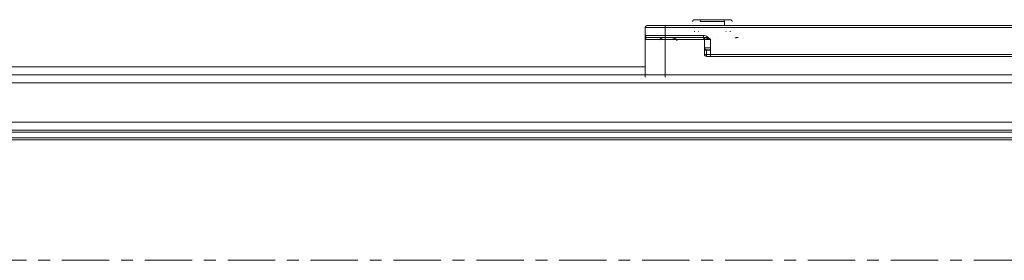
# Model space of a CAD drawing. Header units: millimetres. Extents: x -3388 to 301539, y -5590 to 54660.
# Tile 154 of 216: x 75865 to 76115, y 29700 to 29761. Entities that reach past the tile are written whole.
import ezdxf

# ---------------------------------------------------------------- set-up
doc = ezdxf.new("R2010")
doc.units = ezdxf.units.MM
doc.linetypes.add('stramienlijn', pattern=[21, 12, -3, 3, -3])
doc.layers.add('I-FURN', color=30, linetype='Continuous', lineweight=13)
doc.layers.add('S-GRID', color=1, linetype='Continuous', lineweight=9)

# ---------------------------------------------------------------- blocks, each defined once
blk = doc.blocks.new('300_82_oth_Cascando Whiteboard Round 20 - 4104___default_dwg_72_CADO_WH_D2_ME_WH_4104-19556229-4e verdieping - bouwdeel 3_ 4_ 5')
at = {"layer": 'I-FURN', "color": 8, "lineweight": 9}
blk.add_line((1186.5, 14.46), (1191, 14.46), dxfattribs=at)
at = {"layer": 'I-FURN', "color": 8, "lineweight": 9, "flags": 128}
for points in [[(10.75, -14.5), (18, -14.5), (1466, -14.5), (1476.75, -14.5)], [(1476.47, -14), (1466, -14), (18, -14), (11.53, -14)]]:
    blk.add_lwpolyline(points, dxfattribs=at)
at = {"layer": 'I-FURN', "color": 8, "lineweight": 9}
blk.add_arc((1186.5, 13.96), 0.5, 90, 180, dxfattribs=at)
blk = doc.blocks.new('300_82_oth_Cascando Whiteboard Round 20 - 4104___default_dwg_72cado_wh21AD191D793464E4B9ED8C6E3807C616E-19556230-4e verdieping - bouwdeel 3_ 4_ 5')
blk.add_blockref('300_82_oth_Cascando Whiteboard Round 20 - 4104___default_dwg_72_CADO_WH_D2_ME_WH_4104-19556229-4e verdieping - bouwdeel 3_ 4_ 5', (0, 0))
blk = doc.blocks.new('300_82_oth_Cascando Whiteboard Round 20 - 4104___default_dwg_72CADO_WH_D3_ME_WH_BOARD_4104-19556231-4e verdieping - bouwdeel 3_ 4_ 5')
at = {"layer": 'I-FURN', "color": 8, "lineweight": 9}
for p, q in [((20, -12), (1468, -12)), ((1468, -12.5), (20, -12.5))]:
    blk.add_line(p, q, dxfattribs=at)
blk = doc.blocks.new('300_82_oth_Cascando Whiteboard Round 20 - 4104___default_dwg_72CADO_WH_D3_ME_WH_FRAME_4104-19556232-4e verdieping - bouwdeel 3_ 4_ 5')
at = {"layer": 'I-FURN', "color": 8, "lineweight": 9}
for p, q in [((1206.09, 15.46), (1199.91, 15.46)), ((1199.91, 15.46), (1206.09, 15.46)), ((1206.09, 15.46), (1199.91, 15.46)), ((1199.91, 15.46), (1206.09, 15.46)), ((1199.91, 15.46), (1206.09, 15.46)), ((1206.09, 15.46), (1199.91, 15.46)), ((1199.91, 15.46), (1206.09, 15.46)), ((1206.09, 15.46), (1199.91, 15.46)), ((1200.22, 15.96), (1205.78, 15.96)), ((1205.78, 15.96), (1200.22, 15.96)), ((1200.22, 15.96), (1205.78, 15.96)), ((1205.78, 15.96), (1200.22, 15.96)), ((1205.78, 15.96), (1200.22, 15.96)), ((1200.22, 15.96), (1205.78, 15.96)), ((1205.78, 15.96), (1200.22, 15.96)), ((1200.22, 15.96), (1205.78, 15.96)), ((1186, 13.96), (1186, 11.96)), ((1186, 13.96), (1186, 10.96)), ((1186, 11.96), (1186, 13.96)), ((1186, 13.96), (1186, 10.96)), ((1186, 13.96), (1186.51, 13.96)), ((1191, 13.96), (1186, 13.96)), ((1186, 10.96), (1186, 13.96)), ((1186.51, 13.96), (1186, 13.96)), ((1190.75, 14.46), (1186.5, 14.46)), ((1186.5, 14.46), (1191, 14.46)), ((1191, 14.46), (1186.5, 14.46)), ((1186.5, 14.46), (1190.75, 14.46)), ((1381, 14.46), (1191, 14.46)), ((1191, 14.46), (1381, 14.46)), ((1191, 14.46), (1191, 13.96)), ((1381, 13.96), (1191, 13.96)), ((1191, 13.96), (1191, 11.96)), ((1186, 11.96), (1191, 11.96)), ((1186, 10.96), (1186, 1.41)), ((1186, 1.41), (1186, 10.96)), ((1191, 10.96), (1186, 10.96)), ((1191, 11.46), (1186.5, 11.46)), ((1186.5, 11.46), (1191, 11.46)), ((1191, 11.96), (1200.77, 11.96)), ((1191, 11.46), (1191, 11.96)), ((1191, 11.46), (1200.77, 11.46)), ((1200.77, 11.46), (1191, 11.46)), ((1191, 11.46), (1201.95, 11.46)), ((1191, 11.46), (1191, 10.96)), ((1202.5, 10.96), (1191, 10.96)), ((1191, 10.96), (1191, 1.41)), ((1201.09, 11.46), (1200.5, 11.46)), ((1200.5, 11.46), (1200.77, 11.46)), ((1200.77, 11.46), (1200.77, 11.96)), ((1201, 10.96), (1201, 7.16)), ((1201, 7.16), (1201, 10.96)), ((1201, 10.96), (1201, 8.73)), ((1201, 10.96), (1202.5, 10.96)), ((1202.5, 10.96), (1201, 10.96)), ((1202.5, 10.96), (1202.5, 7.16)), ((1204.42, 11.46), (1204.34, 11.45)), ((1201, 8.73), (1201, 8.21)), ((1201, 8.21), (1201, 7.16)), ((1202.5, 8.81), (1201.07, 8.81)), ((1201.5, 7.16), (1201.5, 8.21)), ((1201.5, 8.21), (1202.55, 8.21)), ((1202.55, 8.31), (1201.55, 8.31)), ((1201.55, 8.31), (1202.5, 8.31)), ((1201, 7.16), (1202.5, 7.16)), ((1201.5, 7.16), (1201, 7.16)), ((1202.55, 7.16), (1201.5, 7.16)), ((1201.5, 7.16), (1201.5, 6.66)), ((1201.5, 6.66), (1202.55, 6.66)), ((1202.5, 6.66), (1201.5, 6.66)), ((1202.5, 7.16), (1369.5, 7.16)), ((1202.5, 7.16), (1202.5, 6.66)), ((1202.5, 6.66), (1369.5, 6.66)), ((1369.5, 6.66), (1202.5, 6.66)), ((1468, 2), (20, 2)), ((1186.48, 0), (1186.46, 0)), ((1186.5, 0), (1186.51, 0)), ((1186.52, 0), (1186.5, 0)), ((1195.01, 0), (1195, 0)), ((1206.99, 0), (1207, 0)), ((1207.03, 0), (1207.01, 0)), ((20, -12), (1468, -12))]:
    blk.add_line(p, q, dxfattribs=at)
at = {"layer": 'I-FURN', "color": 8, "lineweight": 9, "flags": 128}
for points in [[(1198, 15.46), (1198, 15.48), (1198, 15.5), (1198, 15.52), (1198.01, 15.54), (1198.01, 15.56), (1198.01, 15.58), (1198.02, 15.6), (1198.03, 15.62), (1198.03, 15.64), (1198.04, 15.65), (1198.05, 15.67), (1198.06, 15.69), (1198.07, 15.71), (1198.08, 15.73), (1198.09, 15.74), (1198.1, 15.76), (1198.11, 15.77), (1198.12, 15.79), (1198.14, 15.8), (1198.15, 15.82), (1198.17, 15.83), (1198.18, 15.85), (1198.2, 15.86), (1198.21, 15.87), (1198.23, 15.88), (1198.25, 15.89), (1198.26, 15.9), (1198.28, 15.91), (1198.3, 15.92), (1198.32, 15.93), (1198.34, 15.93), (1198.36, 15.94), (1198.38, 15.94), (1198.4, 15.95), (1198.42, 15.95), (1198.43, 15.96), (1198.45, 15.96), (1198.47, 15.96), (1198.49, 15.96), (1198.5, 15.96)], [(1198, 15.46), (1198, 15.48), (1198, 15.5), (1198, 15.52), (1198.01, 15.54), (1198.01, 15.56), (1198.01, 15.58), (1198.02, 15.6), (1198.03, 15.62), (1198.03, 15.64), (1198.04, 15.65), (1198.05, 15.67), (1198.06, 15.69), (1198.07, 15.71), (1198.08, 15.73), (1198.09, 15.74), (1198.1, 15.76), (1198.11, 15.77), (1198.12, 15.79), (1198.14, 15.8), (1198.15, 15.82), (1198.17, 15.83), (1198.18, 15.85), (1198.2, 15.86), (1198.21, 15.87), (1198.23, 15.88), (1198.25, 15.89), (1198.26, 15.9), (1198.28, 15.91), (1198.3, 15.92), (1198.32, 15.93), (1198.34, 15.93), (1198.36, 15.94), (1198.38, 15.94), (1198.4, 15.95), (1198.42, 15.95), (1198.43, 15.96), (1198.45, 15.96), (1198.47, 15.96), (1198.49, 15.96), (1198.5, 15.96)], [(1205.78, 15.96), (1205.64, 15.96), (1205.49, 15.96), (1205.34, 15.96), (1205.18, 15.96), (1205.03, 15.96), (1204.86, 15.96), (1204.7, 15.96), (1204.53, 15.96), (1204.36, 15.96), (1204.19, 15.96), (1204.01, 15.96), (1203.84, 15.96), (1203.66, 15.96), (1203.48, 15.96), (1203.3, 15.96), (1203.12, 15.96), (1202.94, 15.96), (1202.76, 15.96), (1202.58, 15.96), (1202.4, 15.96), (1202.22, 15.96), (1202.05, 15.96), (1201.87, 15.96), (1201.7, 15.96), (1201.53, 15.96), (1201.36, 15.96), (1201.19, 15.96), (1201.03, 15.96), (1200.87, 15.96), (1200.71, 15.96), (1200.56, 15.96), (1200.41, 15.96), (1200.27, 15.96), (1200.12, 15.96), (1199.99, 15.96), (1199.86, 15.96), (1199.73, 15.96), (1199.61, 15.96), (1199.49, 15.96), (1199.38, 15.96), (1199.28, 15.96), (1199.18, 15.96), (1199.09, 15.96), (1199, 15.96), (1198.92, 15.96), (1198.85, 15.96), (1198.78, 15.96), (1198.73, 15.96), (1198.67, 15.96), (1198.63, 15.96), (1198.59, 15.96), (1198.56, 15.96), (1198.53, 15.96), (1198.51, 15.96), (1198.5, 15.96), (1198.5, 15.96)], [(1198.5, 15.96), (1198.5, 15.96), (1198.51, 15.96), (1198.53, 15.96), (1198.56, 15.96), (1198.59, 15.96), (1198.63, 15.96), (1198.68, 15.96), (1198.73, 15.96), (1198.79, 15.96), (1198.86, 15.96), (1198.93, 15.96), (1199.01, 15.96), (1199.09, 15.96), (1199.19, 15.96), (1199.29, 15.96), (1199.39, 15.96), (1199.5, 15.96), (1199.62, 15.96), (1199.74, 15.96), (1199.86, 15.96), (1200, 15.96), (1200.13, 15.96), (1200.22, 15.96)], [(1200.22, 15.96), (1200.08, 15.96), (1199.94, 15.96), (1199.81, 15.96), (1199.69, 15.96), (1199.57, 15.96), (1199.46, 15.96), (1199.35, 15.96), (1199.25, 15.96), (1199.15, 15.96), (1199.06, 15.96), (1198.98, 15.96), (1198.9, 15.96), (1198.83, 15.96), (1198.76, 15.96), (1198.71, 15.96), (1198.66, 15.96), (1198.61, 15.96), (1198.58, 15.96), (1198.55, 15.96), (1198.52, 15.96), (1198.51, 15.96), (1198.5, 15.96)], [(1198.5, 15.96), (1198.5, 15.96), (1198.51, 15.96), (1198.53, 15.96), (1198.56, 15.96), (1198.59, 15.96), (1198.63, 15.96), (1198.68, 15.96), (1198.73, 15.96), (1198.79, 15.96), (1198.86, 15.96), (1198.93, 15.96), (1199.01, 15.96), (1199.09, 15.96), (1199.19, 15.96), (1199.29, 15.96), (1199.39, 15.96), (1199.5, 15.96), (1199.62, 15.96), (1199.74, 15.96), (1199.86, 15.96), (1200, 15.96), (1200.13, 15.96), (1200.27, 15.96), (1200.42, 15.96), (1200.57, 15.96), (1200.72, 15.96), (1200.88, 15.96), (1201.04, 15.96), (1201.2, 15.96), (1201.37, 15.96), (1201.54, 15.96), (1201.71, 15.96), (1201.88, 15.96), (1202.06, 15.96), (1202.24, 15.96), (1202.41, 15.96), (1202.59, 15.96), (1202.77, 15.96), (1202.95, 15.96), (1203.13, 15.96), (1203.31, 15.96), (1203.49, 15.96), (1203.67, 15.96), (1203.85, 15.96), (1204.02, 15.96), (1204.2, 15.96), (1204.37, 15.96), (1204.54, 15.96), (1204.71, 15.96), (1204.87, 15.96), (1205.03, 15.96), (1205.19, 15.96), (1205.35, 15.96), (1205.5, 15.96), (1205.65, 15.96), (1205.78, 15.96)], [(1200.22, 15.96), (1200.36, 15.96), (1200.51, 15.96), (1200.66, 15.96), (1200.82, 15.96), (1200.97, 15.96), (1201.14, 15.96), (1201.3, 15.96), (1201.47, 15.96), (1201.64, 15.96), (1201.81, 15.96), (1201.99, 15.96), (1202.16, 15.96), (1202.34, 15.96), (1202.52, 15.96), (1202.7, 15.96), (1202.88, 15.96), (1203.06, 15.96), (1203.24, 15.96), (1203.42, 15.96), (1203.6, 15.96), (1203.78, 15.96), (1203.95, 15.96), (1204.13, 15.96), (1204.3, 15.96), (1204.47, 15.96), (1204.64, 15.96), (1204.81, 15.96), (1204.97, 15.96), (1205.13, 15.96), (1205.29, 15.96), (1205.44, 15.96), (1205.59, 15.96), (1205.73, 15.96), (1205.88, 15.96), (1206.01, 15.96), (1206.14, 15.96), (1206.27, 15.96), (1206.39, 15.96), (1206.51, 15.96), (1206.62, 15.96), (1206.72, 15.96), (1206.82, 15.96), (1206.91, 15.96), (1207, 15.96), (1207.08, 15.96), (1207.15, 15.96), (1207.22, 15.96), (1207.27, 15.96), (1207.33, 15.96), (1207.37, 15.96), (1207.41, 15.96), (1207.44, 15.96), (1207.47, 15.96), (1207.49, 15.96), (1207.5, 15.96), (1207.5, 15.96)], [(1207.5, 15.96), (1207.5, 15.96), (1207.49, 15.96), (1207.47, 15.96), (1207.44, 15.96), (1207.41, 15.96), (1207.37, 15.96), (1207.32, 15.96), (1207.27, 15.96), (1207.21, 15.96), (1207.14, 15.96), (1207.07, 15.96), (1206.99, 15.96), (1206.91, 15.96), (1206.81, 15.96), (1206.71, 15.96), (1206.61, 15.96), (1206.5, 15.96), (1206.38, 15.96), (1206.26, 15.96), (1206.14, 15.96), (1206, 15.96), (1205.87, 15.96), (1205.73, 15.96), (1205.58, 15.96), (1205.43, 15.96), (1205.28, 15.96), (1205.12, 15.96), (1204.96, 15.96), (1204.8, 15.96), (1204.63, 15.96), (1204.46, 15.96), (1204.29, 15.96), (1204.12, 15.96), (1203.94, 15.96), (1203.76, 15.96), (1203.59, 15.96), (1203.41, 15.96), (1203.23, 15.96), (1203.05, 15.96), (1202.87, 15.96), (1202.69, 15.96), (1202.51, 15.96), (1202.33, 15.96), (1202.15, 15.96), (1201.98, 15.96), (1201.8, 15.96), (1201.63, 15.96), (1201.46, 15.96), (1201.29, 15.96), (1201.13, 15.96), (1200.97, 15.96), (1200.81, 15.96), (1200.65, 15.96), (1200.5, 15.96), (1200.35, 15.96), (1200.22, 15.96)], [(1207.5, 15.96), (1207.5, 15.96), (1207.49, 15.96), (1207.47, 15.96), (1207.44, 15.96), (1207.41, 15.96), (1207.37, 15.96), (1207.32, 15.96), (1207.27, 15.96), (1207.21, 15.96), (1207.14, 15.96), (1207.07, 15.96), (1206.99, 15.96), (1206.91, 15.96), (1206.81, 15.96), (1206.71, 15.96), (1206.61, 15.96), (1206.5, 15.96), (1206.38, 15.96), (1206.26, 15.96), (1206.14, 15.96), (1206, 15.96), (1205.87, 15.96), (1205.78, 15.96)], [(1205.78, 15.96), (1205.92, 15.96), (1206.06, 15.96), (1206.19, 15.96), (1206.31, 15.96), (1206.43, 15.96), (1206.54, 15.96), (1206.65, 15.96), (1206.75, 15.96), (1206.85, 15.96), (1206.94, 15.96), (1207.02, 15.96), (1207.1, 15.96), (1207.17, 15.96), (1207.24, 15.96), (1207.29, 15.96), (1207.34, 15.96), (1207.39, 15.96), (1207.42, 15.96), (1207.45, 15.96), (1207.48, 15.96), (1207.49, 15.96), (1207.5, 15.96)], [(1206.09, 15.46), (1206.09, 14.96), (1206.09, 14.46)], [(1206.09, 14.46), (1206.09, 14.96), (1206.09, 15.46)], [(1207.5, 15.96), (1207.52, 15.96), (1207.54, 15.96), (1207.56, 15.96), (1207.58, 15.95), (1207.6, 15.95), (1207.62, 15.95), (1207.64, 15.94), (1207.66, 15.93), (1207.68, 15.93), (1207.69, 15.92), (1207.71, 15.91), (1207.73, 15.9), (1207.75, 15.89), (1207.77, 15.88), (1207.78, 15.87), (1207.8, 15.86), (1207.81, 15.85), (1207.83, 15.84), (1207.84, 15.82), (1207.86, 15.81), (1207.87, 15.79), (1207.89, 15.78), (1207.9, 15.76), (1207.91, 15.75), (1207.92, 15.73), (1207.93, 15.71), (1207.94, 15.7), (1207.95, 15.68), (1207.96, 15.66), (1207.97, 15.64), (1207.97, 15.62), (1207.98, 15.6), (1207.98, 15.58), (1207.99, 15.56), (1207.99, 15.54), (1208, 15.53), (1208, 15.51), (1208, 15.49), (1208, 15.47), (1208, 15.46)], [(1207.5, 15.96), (1207.52, 15.96), (1207.54, 15.96), (1207.56, 15.96), (1207.58, 15.95), (1207.6, 15.95), (1207.62, 15.95), (1207.64, 15.94), (1207.66, 15.93), (1207.68, 15.93), (1207.69, 15.92), (1207.71, 15.91), (1207.73, 15.9), (1207.75, 15.89), (1207.77, 15.88), (1207.78, 15.87), (1207.8, 15.86), (1207.81, 15.85), (1207.83, 15.84), (1207.84, 15.82), (1207.86, 15.81), (1207.87, 15.79), (1207.89, 15.78), (1207.9, 15.76), (1207.91, 15.75), (1207.92, 15.73), (1207.93, 15.71), (1207.94, 15.7), (1207.95, 15.68), (1207.96, 15.66), (1207.97, 15.64), (1207.97, 15.62), (1207.98, 15.6), (1207.98, 15.58), (1207.99, 15.56), (1207.99, 15.54), (1208, 15.53), (1208, 15.51), (1208, 15.49), (1208, 15.47), (1208, 15.46)], [(1186, 13.96), (1186, 13.98), (1186, 14), (1186, 14.02), (1186.01, 14.04), (1186.01, 14.06), (1186.01, 14.08), (1186.02, 14.1), (1186.03, 14.12), (1186.03, 14.14), (1186.04, 14.15), (1186.05, 14.17), (1186.06, 14.19), (1186.07, 14.21), (1186.08, 14.23), (1186.09, 14.24), (1186.1, 14.26), (1186.11, 14.27), (1186.12, 14.29), (1186.14, 14.3), (1186.15, 14.32), (1186.17, 14.33), (1186.18, 14.35), (1186.2, 14.36), (1186.21, 14.37), (1186.23, 14.38), (1186.25, 14.39), (1186.26, 14.4), (1186.28, 14.41), (1186.3, 14.42), (1186.32, 14.43), (1186.34, 14.43), (1186.36, 14.44), (1186.38, 14.44), (1186.4, 14.45), (1186.42, 14.45), (1186.43, 14.46), (1186.45, 14.46), (1186.47, 14.46), (1186.49, 14.46), (1186.5, 14.46)], [(1186, 14), (1186, 14.02), (1186.01, 14.04), (1186.01, 14.06), (1186.01, 14.08), (1186.02, 14.1), (1186.03, 14.12), (1186.03, 14.14), (1186.04, 14.15), (1186.05, 14.17), (1186.06, 14.19), (1186.07, 14.21), (1186.08, 14.23), (1186.09, 14.24), (1186.1, 14.26), (1186.11, 14.27), (1186.12, 14.29), (1186.14, 14.3), (1186.15, 14.32), (1186.17, 14.33), (1186.18, 14.35), (1186.2, 14.36), (1186.21, 14.37), (1186.23, 14.38), (1186.25, 14.39), (1186.26, 14.4), (1186.28, 14.41), (1186.3, 14.42), (1186.32, 14.43), (1186.34, 14.43), (1186.36, 14.44), (1186.38, 14.44), (1186.4, 14.45), (1186.42, 14.45), (1186.43, 14.46), (1186.45, 14.46), (1186.47, 14.46), (1186.49, 14.46), (1186.5, 14.46)], [(1191, 14.46), (1190.82, 14.46), (1190.64, 14.46), (1190.46, 14.46), (1190.28, 14.46), (1190.11, 14.46), (1189.93, 14.46), (1189.76, 14.46), (1189.58, 14.46), (1189.41, 14.46), (1189.25, 14.46), (1189.08, 14.46), (1188.92, 14.46), (1188.76, 14.46), (1188.61, 14.46), (1188.46, 14.46), (1188.31, 14.46), (1188.17, 14.46), (1188.03, 14.46), (1187.9, 14.46), (1187.77, 14.46), (1187.65, 14.46), (1187.53, 14.46), (1187.42, 14.46), (1187.31, 14.46), (1187.21, 14.46), (1187.12, 14.46), (1187.03, 14.46), (1186.95, 14.46), (1186.87, 14.46), (1186.81, 14.46), (1186.74, 14.46), (1186.69, 14.46), (1186.64, 14.46), (1186.6, 14.46), (1186.57, 14.46), (1186.54, 14.46), (1186.52, 14.46), (1186.51, 14.46), (1186.5, 14.46)], [(1186.5, 14.46), (1186.51, 14.46), (1186.55, 14.46), (1186.6, 14.46), (1186.69, 14.46), (1186.79, 14.46), (1186.92, 14.46), (1187.06, 14.46), (1187.24, 14.46), (1187.43, 14.46), (1187.64, 14.46), (1187.88, 14.46), (1188.14, 14.46), (1188.42, 14.46), (1188.71, 14.46), (1189.03, 14.46), (1189.37, 14.46), (1189.73, 14.46), (1190.1, 14.46), (1190.49, 14.46), (1190.9, 14.46)], [(1186.5, 14.46), (1186.5, 14.46), (1186.51, 14.46), (1186.53, 14.46), (1186.56, 14.46), (1186.59, 14.46), (1186.63, 14.46), (1186.68, 14.46), (1186.73, 14.46), (1186.79, 14.46), (1186.86, 14.46), (1186.93, 14.46), (1187.01, 14.46), (1187.09, 14.46), (1187.19, 14.46), (1187.29, 14.46), (1187.39, 14.46), (1187.5, 14.46), (1187.62, 14.46), (1187.74, 14.46), (1187.86, 14.46), (1188, 14.46), (1188.13, 14.46), (1188.27, 14.46), (1188.42, 14.46), (1188.57, 14.46), (1188.72, 14.46), (1188.88, 14.46), (1189.04, 14.46), (1189.2, 14.46), (1189.37, 14.46), (1189.54, 14.46), (1189.71, 14.46), (1189.88, 14.46), (1190.06, 14.46), (1190.24, 14.46), (1190.41, 14.46), (1190.59, 14.46), (1190.77, 14.46), (1190.95, 14.46)], [(1191.01, 14.46), (1190.6, 14.46), (1190.2, 14.46), (1189.82, 14.46), (1189.46, 14.46), (1189.12, 14.46), (1188.8, 14.46), (1188.5, 14.46), (1188.21, 14.46), (1187.95, 14.46), (1187.71, 14.46), (1187.49, 14.46), (1187.29, 14.46), (1187.11, 14.46), (1186.95, 14.46), (1186.82, 14.46), (1186.71, 14.46), (1186.62, 14.46), (1186.56, 14.46), (1186.52, 14.46), (1186.5, 14.46)], [(1198.5, 12.96), (1198.48, 12.96), (1198.46, 12.96), (1198.44, 12.96), (1198.42, 12.97), (1198.4, 12.97)], [(1198.55, 12.96), (1198.52, 12.96), (1198.51, 12.96), (1198.5, 12.96)], [(1198.5, 12.96), (1198.5, 12.96), (1198.51, 12.96), (1198.53, 12.96), (1198.56, 12.96)], [(1199.58, 12.95), (1199.57, 12.96), (1199.55, 12.96), (1199.53, 12.96), (1199.51, 12.96), (1199.5, 12.96)], [(1206.5, 12.96), (1206.48, 12.96), (1206.46, 12.96), (1206.44, 12.96), (1206.42, 12.95)], [(1207.5, 12.96), (1207.5, 12.96), (1207.49, 12.96), (1207.47, 12.96), (1207.44, 12.96)], [(1207.45, 12.96), (1207.48, 12.96), (1207.49, 12.96), (1207.5, 12.96)], [(1207.6, 12.97), (1207.58, 12.97), (1207.57, 12.96), (1207.55, 12.96), (1207.53, 12.96), (1207.51, 12.96), (1207.5, 12.96)], [(1186.5, 11.46), (1186.48, 11.46), (1186.46, 11.46), (1186.44, 11.46), (1186.42, 11.47), (1186.4, 11.47), (1186.38, 11.47), (1186.36, 11.48), (1186.34, 11.49)], [(1186.5, 11.46), (1186.5, 11.46), (1186.51, 11.46), (1186.53, 11.46), (1186.56, 11.46), (1186.59, 11.46), (1186.63, 11.46), (1186.68, 11.46), (1186.73, 11.46), (1186.79, 11.46), (1186.86, 11.46), (1186.93, 11.46), (1187.01, 11.46), (1187.09, 11.46), (1187.19, 11.46), (1187.29, 11.46), (1187.39, 11.46), (1187.5, 11.46), (1187.62, 11.46), (1187.74, 11.46), (1187.86, 11.46), (1188, 11.46), (1188.13, 11.46), (1188.27, 11.46), (1188.42, 11.46), (1188.57, 11.46), (1188.72, 11.46), (1188.88, 11.46), (1189.04, 11.46), (1189.2, 11.46), (1189.37, 11.46), (1189.54, 11.46), (1189.71, 11.46), (1189.88, 11.46), (1190.06, 11.46), (1190.24, 11.46), (1190.41, 11.46), (1190.59, 11.46), (1190.77, 11.46), (1190.95, 11.46), (1191, 11.46)], [(1186.57, 11.46), (1186.54, 11.46), (1186.52, 11.46), (1186.51, 11.46), (1186.5, 11.46)], [(1194.06, 10.72), (1194, 10.78), (1193.95, 10.84), (1193.89, 10.89), (1193.83, 10.95), (1193.77, 11), (1193.71, 11.05), (1193.65, 11.1), (1193.58, 11.14), (1193.51, 11.18), (1193.44, 11.22), (1193.37, 11.26), (1193.3, 11.29), (1193.22, 11.32), (1193.15, 11.35), (1193.07, 11.38), (1193, 11.4), (1192.92, 11.42), (1192.84, 11.43), (1192.76, 11.44), (1192.68, 11.45), (1192.6, 11.46), (1192.52, 11.46), (1192.5, 11.46)], [(1201, 10.96), (1201, 10.98), (1201, 11), (1201, 11.02), (1200.99, 11.04), (1200.99, 11.06), (1200.99, 11.08), (1200.98, 11.1), (1200.97, 11.12), (1200.97, 11.14), (1200.96, 11.15), (1200.95, 11.17), (1200.94, 11.19), (1200.93, 11.21), (1200.92, 11.23), (1200.91, 11.24), (1200.9, 11.26), (1200.89, 11.27), (1200.88, 11.29), (1200.86, 11.3), (1200.85, 11.32), (1200.83, 11.33), (1200.82, 11.35), (1200.8, 11.36), (1200.79, 11.37), (1200.77, 11.38), (1200.75, 11.39), (1200.74, 11.4), (1200.72, 11.41), (1200.7, 11.42), (1200.68, 11.43), (1200.66, 11.43), (1200.64, 11.44), (1200.62, 11.44), (1200.6, 11.45), (1200.58, 11.45), (1200.57, 11.46), (1200.55, 11.46), (1200.53, 11.46), (1200.51, 11.46), (1200.5, 11.46)], [(1209.5, 11.46), (1209.42, 11.46), (1209.34, 11.45), (1209.26, 11.45), (1209.18, 11.43), (1209.1, 11.42), (1209.02, 11.4), (1208.95, 11.38), (1208.87, 11.36), (1208.8, 11.33)], [(1201.5, 8.26), (1201.15, 8.27), (1201, 8.21)], [(1186, 4), (1116, 4), (980, 4), (844, 4)], [(844, 4), (980, 4), (1116, 4), (1186, 4)], [(20, 2), (382, 2), (744, 2), (1106, 2), (1468, 2)], [(1468, 2), (1106, 2), (744, 2), (382, 2), (20, 2)], [(1468, 0), (1106, 0), (744, 0), (382, 0), (20, 0)], [(20, 0), (382, 0), (744, 0), (1106, 0), (1468, 0)], [(20, -10), (382, -10), (744, -10), (1106, -10), (1468, -10)], [(1468, -10), (1106, -10), (744, -10), (382, -10), (20, -10)], [(1468, -12), (1106, -12), (744, -12), (382, -12), (20, -12)], [(20, -12), (382, -12), (744, -12), (1106, -12), (1468, -12)]]:
    blk.add_lwpolyline(points, dxfattribs=at)
at = {"layer": 'I-FURN', "color": 8, "lineweight": 9}
for centre, radius, start, end in [((1186.5, 13.96), 0.5, 90, 180), ((1186.5, 13.96), 0.5, 90, 180), ((1186.5, 13.96), 0.5, 90, 180), ((1186.5, 13.96), 0.5, 90, 180), ((1186.5, 11.96), 0.5, 180, 270), ((1186.5, 11.96), 0.5, 180, 270), ((1191, 9.46), 2, 90, 135), ((1191, 9.46), 2, 90, 128.4099), ((1200.5, 10.96), 0.5, 360, 90), ((1200.5, 10.96), 0.5, 0, 90), ((1201.5, 7.16), 0.5, 180, 270), ((1201.5, 7.16), 0.5, 180, 270)]:
    blk.add_arc(centre, radius, start, end, dxfattribs=at)
for centre, ratio, start_param, end_param in [((1200.22, 15.46), 0.618461, 0, 1.570796), ((1200.22, 15.46), 0.618461, 0, 1.570796), ((1200.22, 15.46), 0.618461, 0, 1.570796), ((1200.22, 15.46), 0.618461, 0, 1.570796), ((1205.78, 15.46), 0.618461, 4.712389, 6.283185), ((1205.78, 15.46), 0.618461, 4.712389, 6.283185), ((1205.78, 15.46), 0.618461, 4.712389, 6.283185), ((1205.78, 15.46), 0.618461, 4.712389, 6.283185), ((1201.55, 8.81), 0.953939, 1.570796, 3.141593)]:
    blk.add_ellipse(centre, major_axis=(0, 0.5), ratio=ratio, start_param=start_param, end_param=end_param, dxfattribs=at)
for points in [[(1186, 10.96), (1186, 11.06), (1186, 11.25), (1186, 11.51), (1186, 11.74), (1186, 11.91), (1186, 11.96), (1186, 11.96)], [(1200.77, 11.96), (1200.94, 11.96), (1201.28, 11.89), (1201.74, 11.65), (1202.14, 11.32), (1202.38, 11.08), (1202.5, 10.96)], [(1201.07, 8.81), (1201.05, 8.81), (1201.01, 8.8), (1201, 8.76), (1201, 8.73)], [(1201.51, 8.31), (1201.45, 8.31), (1201.32, 8.33), (1201.14, 8.43), (1201.03, 8.58), (1201, 8.69), (1201, 8.73)]]:
    blk.add_open_spline(points, degree=3, dxfattribs=at)
for points, knots in [([(1186.5, 11.46), (1186.44, 11.46), (1186.33, 11.44), (1186.22, 11.36), (1186.14, 11.29), (1186.07, 11.21), (1186.02, 11.1), (1186, 11.01), (1186, 10.96)], [0, 0, 0, 0, 0.2, 0.4, 0.5, 0.6, 0.8, 1, 1, 1, 1]), ([(1200.77, 11.46), (1201.13, 11.46), (1200.83, 11.48), (1201.33, 11.36), (1201.53, 11.29), (1201.77, 11.21), (1202.01, 11.13), (1202.25, 11.05), (1202.42, 10.99), (1202.5, 10.96)], [-1, -1, -1, -1, -0.638889, -0.555556, -0.444444, -0.333333, -0.222222, -0.111111, 0, 0, 0, 0])]:
    blk.add_open_spline(points, degree=3, knots=knots, dxfattribs=at)
blk = doc.blocks.new('300_82_oth_Cascando Whiteboard Round 20 - 4104___default_dwg_EDWG3FA6B10C5DB54CC1AB4491F623A3088D-19556233-4e verdieping - bouwdeel 3_ 4_ 5')
for name in ['300_82_oth_Cascando Whiteboard Round 20 - 4104___default_dwg_72CADO_WH_D3_ME_WH_FRAME_4104-19556232-4e verdieping - bouwdeel 3_ 4_ 5', '300_82_oth_Cascando Whiteboard Round 20 - 4104___default_dwg_72cado_wh21AD191D793464E4B9ED8C6E3807C616E-19556230-4e verdieping - bouwdeel 3_ 4_ 5', '300_82_oth_Cascando Whiteboard Round 20 - 4104___default_dwg_72CADO_WH_D3_ME_WH_BOARD_4104-19556231-4e verdieping - bouwdeel 3_ 4_ 5']:
    blk.add_blockref(name, (0, 0))
blk = doc.blocks.new('300_82_oth_Cascando Whiteboard Round 20 - 4104___default_dwg-19556228-4e verdieping - bouwdeel 3_ 4_ 5')
blk.add_blockref('300_82_oth_Cascando Whiteboard Round 20 - 4104___default_dwg_EDWG3FA6B10C5DB54CC1AB4491F623A3088D-19556233-4e verdieping - bouwdeel 3_ 4_ 5', (0, 0))
blk = doc.blocks.new('300_82_oth_Cascando Whiteboard Round 20 - Cascando Whiteboard Round 20_ 1190x1540mm-19556236-4e verdieping - bouwdeel 3_ 4_ 5')
at = {"layer": 'I-FURN', "color": 8, "lineweight": 9}
for p, q in [((-742, 7), (742, 7)), ((742, -7.5), (-742, -7.5))]:
    blk.add_line(p, q, dxfattribs=at)
blk.add_blockref('300_82_oth_Cascando Whiteboard Round 20 - 4104___default_dwg-19556228-4e verdieping - bouwdeel 3_ 4_ 5', (-744, 5))
blk = doc.blocks.new('Stadhuis Zoetermeer_OTH_interieur_rvt-1-4e verdieping - bouwdeel 3_ 4_ 5')
at = {"color": 8, "lineweight": 9}
blk.add_blockref('300_82_oth_Cascando Whiteboard Round 20 - Cascando Whiteboard Round 20_ 1190x1540mm-19556236-4e verdieping - bouwdeel 3_ 4_ 5', (75581.8, 29740), dxfattribs=at)

msp = doc.modelspace()

# ---------------------------------------------------------------- linework, layer by layer
at = {"layer": 'S-GRID', "linetype": 'stramienlijn'}
msp.add_line((130950, 29700), (12500.1395, 29700), dxfattribs=at)

# ---------------------------------------------------------------- block references
at = {"lineweight": 5}
msp.add_blockref('Stadhuis Zoetermeer_OTH_interieur_rvt-1-4e verdieping - bouwdeel 3_ 4_ 5', (0, 0), dxfattribs=at)

doc.saveas('drawing.dxf')
